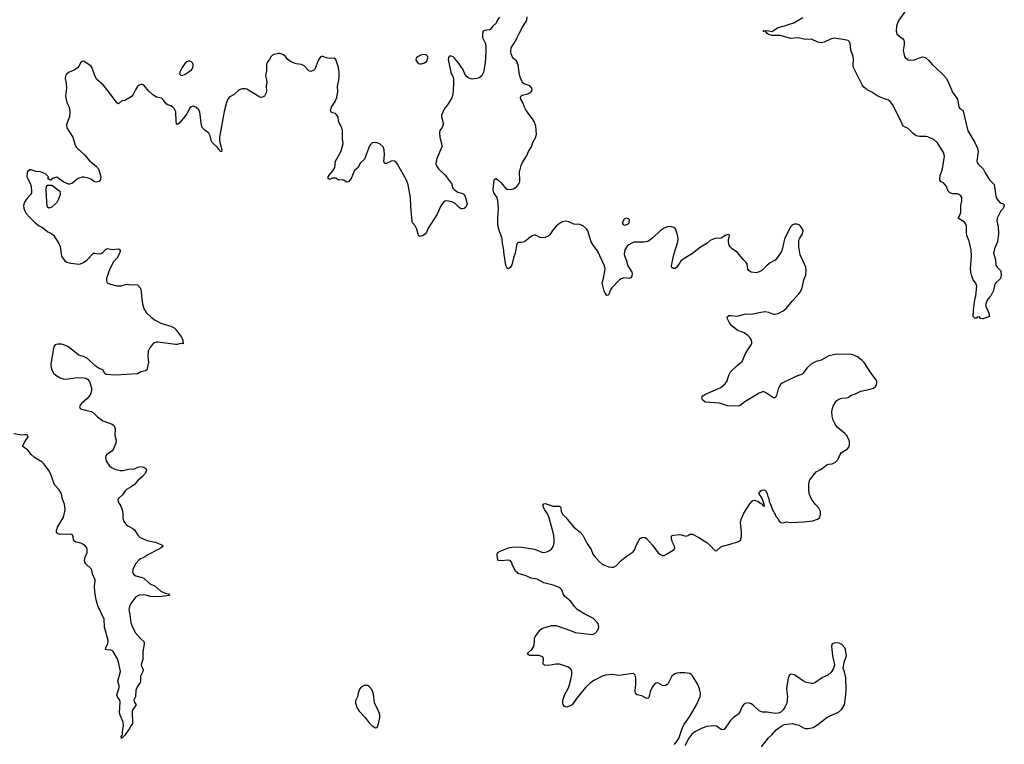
# Model space of a CAD drawing. Header units: inches. Extents: x 1771465 to 1971076, y 472029 to 643563.
# Tile 38 of 127: x 1797863 to 1810281, y 571032 to 580173. Entities that reach past the tile are written whole.
import ezdxf

# ---------------------------------------------------------------- set-up
doc = ezdxf.new("R2010")
doc.units = ezdxf.units.IN
doc.header["$MEASUREMENT"] = 0
for name, color, linetype in [('B7597', 7, 'Continuous'), ('B8507', 7, 'Continuous'), ('B8508', 7, 'Continuous'), ('B8517', 7, 'Continuous')]:
    doc.layers.add(name, color=color, linetype=linetype)

msp = doc.modelspace()

# ---------------------------------------------------------------- linework, layer by layer
at = {"layer": 'B7597', "color": 6, "elevation": 600}
for points in [[(1800000, 579041), (1799970, 578984), (1799930, 578930), (1799870, 578865), (1799850, 578853), (1799843, 578863), (1799838, 578890), (1799832, 579010), (1799810, 579055), (1799790, 579076), (1799770, 579088), (1799730, 579099), (1799710, 579110), (1799678, 579158), (1799650, 579182), (1799590, 579198), (1799544, 579224), (1799490, 579270), (1799450, 579324), (1799430, 579346), (1799414, 579354), (1799390, 579356), (1799370, 579349), (1799351, 579330), (1799323, 579290), (1799294, 579230), (1799270, 579201), (1799190, 579156), (1799150, 579149), (1799110, 579114), (1799090, 579126), (1799070, 579149), (1798981, 579270), (1798914, 579350), (1798838, 579418), (1798820, 579450), (1798774, 579570), (1798761, 579590), (1798690, 579639), (1798670, 579649), (1798650, 579648), (1798630, 579628), (1798615, 579590), (1798594, 579566), (1798550, 579535), (1798489, 579511), (1798453, 579487), (1798441, 579459), (1798438, 579430), (1798449, 579369), (1798452, 579310), (1798442, 579210), (1798457, 579130), (1798486, 579070), (1798496, 579010), (1798490, 578950), (1798455, 578850), (1798458, 578810), (1798533, 578690), (1798564, 578590), (1798581, 578561), (1798680, 578470), (1798749, 578389), (1798825, 578330), (1798859, 578290), (1798876, 578236), (1798885, 578190), (1798882, 578158), (1798866, 578134), (1798830, 578122), (1798806, 578126), (1798760, 578160), (1798719, 578179), (1798672, 578188), (1798650, 578187), (1798621, 578179), (1798594, 578166), (1798529, 578111), (1798490, 578099), (1798480, 578100), (1798422, 578122), (1798330, 578185), (1798284, 578176), (1798254, 578150), (1798246, 578150), (1798218, 578170), (1798226, 578190), (1798188, 578230), (1798126, 578254), (1798070, 578257), (1798010, 578281), (1797990, 578279), (1797959, 578250), (1797955, 578190), (1797964, 578164), (1797995, 578110), (1798007, 578070), (1798014, 578010), (1798011, 577989), (1798001, 577970), (1797959, 577921), (1797923, 577870), (1797911, 577830), (1797914, 577794), (1797923, 577770), (1797947, 577730), (1797990, 577679), (1798050, 577619), (1798110, 577571), (1798153, 577553), (1798218, 577498), (1798270, 577474), (1798290, 577457), (1798355, 577350), (1798372, 577312), (1798390, 577190), (1798430, 577136), (1798456, 577116), (1798510, 577101), (1798610, 577091), (1798630, 577093), (1798670, 577111), (1798710, 577139), (1798794, 577226), (1798810, 577230), (1798850, 577219), (1798890, 577224), (1798910, 577238), (1798945, 577275), (1798970, 577285), (1799030, 577273), (1799110, 577282), (1799130, 577271), (1799130, 577250), (1799105, 577190), (1799094, 577170), (1799044, 577116), (1798990, 577010), (1798960, 576910), (1798958, 576878), (1798963, 576863), (1798976, 576850), (1799010, 576835), (1799090, 576814), (1799143, 576817), (1799210, 576836), (1799270, 576827), (1799330, 576833), (1799350, 576827), (1799383, 576790), (1799390, 576772), (1799402, 576650), (1799413, 576590), (1799431, 576530), (1799460, 576480), (1799520, 576420), (1799570, 576382), (1799645, 576345), (1799710, 576322), (1799770, 576309), (1799810, 576285), (1799830, 576268), (1799904, 576170), (1799919, 576130), (1799922, 576102), (1799931, 576090), (1799915, 576085), (1799890, 576089), (1799850, 576076), (1799830, 576075), (1799610, 576107), (1799590, 576106), (1799549, 576091), (1799510, 576044), (1799484, 575990), (1799478, 575930), (1799487, 575850), (1799465, 575755), (1799450, 575743), (1799390, 575729), (1799350, 575707), (1799070, 575688), (1798956, 575696), (1798939, 575710), (1798910, 575755), (1798858, 575778), (1798810, 575809), (1798718, 575898), (1798670, 575924), (1798610, 575943), (1798470, 576050), (1798430, 576068), (1798390, 576078), (1798350, 576079), (1798325, 576075), (1798310, 576070), (1798296, 576050), (1798257, 575830), (1798256, 575810), (1798263, 575770), (1798290, 575715), (1798320, 575690), (1798375, 575655), (1798410, 575644), (1798450, 575638), (1798590, 575658), (1798674, 575654), (1798696, 575650), (1798719, 575639), (1798745, 575610), (1798769, 575530), (1798767, 575490), (1798756, 575450), (1798738, 575422), (1798710, 575390), (1798641, 575330), (1798626, 575310), (1798619, 575290), (1798621, 575281), (1798624, 575270), (1798641, 575261), (1798770, 575230), (1798794, 575214), (1798845, 575165), (1798910, 575113), (1799030, 575072), (1799054, 575050), (1799066, 575010), (1799064, 574930), (1799080, 574870), (1799077, 574830), (1799052, 574768), (1799030, 574733), (1798964, 574690), (1798948, 574670), (1798946, 574650), (1798954, 574610), (1798990, 574551), (1799023, 574523), (1799062, 574502), (1799130, 574487), (1799170, 574485), (1799235, 574505), (1799310, 574509), (1799354, 574530), (1799390, 574536), (1799431, 574530), (1799456, 574510), (1799461, 574490), (1799456, 574470), (1799444, 574450), (1799412, 574410), (1799357, 574363), (1799310, 574310), (1799270, 574281), (1799210, 574248), (1799194, 574230), (1799162, 574178), (1799117, 574143), (1799107, 574130), (1799102, 574110), (1799106, 574090), (1799138, 574038), (1799156, 573990), (1799164, 573950), (1799164, 573884), (1799171, 573851), (1799184, 573830), (1799206, 573806), (1799228, 573788), (1799290, 573753), (1799310, 573736), (1799353, 573670), (1799383, 573643), (1799470, 573604), (1799570, 573582), (1799658, 573550), (1799671, 573531), (1799646, 573510), (1799611, 573490), (1799478, 573422), (1799430, 573387), (1799389, 573371), (1799364, 573356), (1799330, 573312), (1799295, 573250), (1799284, 573210), (1799289, 573190), (1799306, 573170), (1799330, 573158), (1799410, 573136), (1799430, 573126), (1799502, 573062), (1799570, 573028), (1799643, 572963), (1799698, 572938), (1799738, 572930), (1799752, 572910), (1799650, 572895), (1799550, 572894), (1799510, 572898), (1799470, 572911), (1799430, 572917), (1799370, 572913), (1799329, 572891), (1799265, 572810), (1799247, 572770), (1799241, 572730), (1799243, 572710), (1799254, 572670), (1799265, 572570), (1799278, 572530), (1799321, 572441), (1799390, 572362), (1799430, 572330), (1799434, 572310), (1799431, 572270), (1799416, 572204), (1799418, 572102), (1799398, 572050), (1799396, 572030), (1799419, 571970), (1799418, 571950), (1799389, 571891), (1799388, 571830), (1799382, 571810), (1799343, 571757), (1799326, 571710), (1799324, 571630), (1799304, 571590), (1799307, 571570), (1799333, 571530), (1799289, 571471), (1799282, 571450), (1799281, 571410), (1799287, 571330), (1799285, 571290), (1799259, 571261), (1799247, 571230), (1799198, 571162), (1799190, 571142), (1799181, 571139), (1799147, 571107), (1799144, 571130), (1799150, 571142), (1799156, 571144), (1799160, 571160), (1799159, 571190), (1799172, 571270), (1799167, 571310), (1799130, 571399), (1799124, 571430), (1799132, 571570), (1799126, 571590), (1799095, 571630), (1799088, 571650), (1799116, 571750), (1799116, 571770), (1799100, 571830), (1799134, 571950), (1799115, 572050), (1799095, 572110), (1799044, 572204), (1799033, 572213), (1799019, 572219), (1798963, 572223), (1798947, 572230), (1798951, 572250), (1798977, 572303), (1798978, 572342), (1798935, 572510), (1798927, 572610), (1798850, 572778), (1798827, 572853), (1798811, 572950), (1798807, 573030), (1798816, 573090), (1798814, 573110), (1798786, 573166), (1798773, 573230), (1798765, 573245), (1798699, 573310), (1798685, 573330), (1798681, 573350), (1798688, 573392), (1798716, 573450), (1798716, 573490), (1798708, 573510), (1798692, 573532), (1798659, 573559), (1798633, 573570), (1798570, 573582), (1798553, 573593), (1798542, 573610), (1798539, 573650), (1798530, 573674), (1798503, 573683), (1798370, 573679), (1798340, 573690), (1798327, 573710), (1798326, 573730), (1798340, 573770), (1798413, 573890), (1798426, 573930), (1798437, 573990), (1798430, 574063), (1798404, 574124), (1798392, 574188), (1798384, 574210), (1798363, 574243), (1798304, 574304), (1798250, 574450), (1798230, 574486), (1798170, 574567), (1798145, 574590), (1798049, 574649), (1798006, 574690), (1797964, 574744), (1797904, 574790), (1797908, 574810), (1797930, 574850), (1797969, 574910), (1797961, 574930), (1797950, 574936), (1797930, 574938), (1797890, 574933), (1797790, 574947)], [(1800000, 579649), (1799990, 579649), (1799970, 579641), (1799950, 579624), (1799913, 579570), (1799881, 579510), (1799879, 579490), (1799894, 579474), (1799911, 579471), (1799950, 579485), (1800000, 579520)]]:
    msp.add_lwpolyline(points, dxfattribs=at)
msp.add_lwpolyline([(1798230, 577795), (1798215, 577810), (1798210, 577826), (1798204, 577870), (1798199, 578030), (1798203, 578070), (1798214, 578086), (1798270, 578087), (1798371, 578010), (1798373, 577970), (1798353, 577910), (1798330, 577869), (1798270, 577809)], close=True, dxfattribs=at)
at = {"layer": 'B8507', "color": 6}
for points, elevation in [([(1803702, 580000), (1803699, 579990), (1803699, 579970), (1803702, 579950), (1803731, 579890), (1803736, 579870), (1803741, 579830), (1803741, 579770), (1803733, 579630), (1803711, 579510), (1803693, 579467), (1803659, 579441), (1803630, 579430), (1803570, 579425), (1803520, 579440), (1803484, 579470), (1803453, 579550), (1803390, 579639), (1803345, 579690), (1803330, 579705), (1803310, 579715), (1803286, 579714), (1803270, 579698), (1803268, 579670), (1803301, 579510), (1803306, 579490), (1803321, 579470), (1803333, 579430), (1803336, 579370), (1803329, 579290), (1803328, 579230), (1803314, 579186), (1803268, 579110), (1803217, 579043), (1803185, 578970), (1803183, 578950), (1803198, 578890), (1803202, 578850), (1803190, 578815), (1803163, 578777), (1803156, 578744), (1803160, 578690), (1803184, 578610), (1803186, 578570), (1803129, 578430), (1803117, 578390), (1803113, 578350), (1803120, 578330), (1803146, 578290), (1803228, 578210), (1803293, 578130), (1803308, 578108), (1803328, 578050), (1803346, 578026), (1803390, 577998), (1803450, 577979), (1803470, 577965), (1803482, 577942), (1803505, 577850), (1803490, 577809), (1803470, 577793), (1803450, 577787), (1803430, 577789), (1803410, 577802), (1803355, 577855), (1803315, 577875), (1803250, 577890), (1803230, 577886), (1803208, 577872), (1803176, 577824), (1803130, 577721), (1803016, 577544), (1802990, 577482), (1802981, 577470), (1802950, 577449), (1802910, 577439), (1802895, 577450), (1802887, 577467), (1802871, 577531), (1802851, 577571), (1802819, 577610), (1802812, 577630), (1802795, 577815), (1802792, 577930), (1802763, 578090), (1802742, 578150), (1802630, 578349), (1802610, 578376), (1802590, 578390), (1802570, 578393), (1802550, 578390), (1802490, 578361), (1802470, 578361), (1802465, 578365), (1802456, 578390), (1802463, 578470), (1802462, 578530), (1802446, 578570), (1802410, 578605), (1802370, 578622), (1802350, 578624), (1802310, 578618), (1802290, 578605), (1802277, 578583), (1802210, 578413), (1802158, 578362), (1802130, 578310), (1802084, 578270), (1802042, 578170), (1802010, 578130), (1801990, 578122), (1801948, 578148), (1801930, 578152), (1801890, 578150), (1801850, 578174), (1801810, 578173), (1801770, 578157), (1801753, 578170), (1801755, 578190), (1801765, 578210), (1801813, 578267), (1801837, 578310), (1801848, 578390), (1801914, 578506), (1801943, 578610), (1801934, 578670), (1801933, 578773), (1801924, 578810), (1801886, 578890), (1801878, 578950), (1801848, 578988), (1801810, 578997), (1801790, 579007), (1801783, 579030), (1801795, 579070), (1801840, 579140), (1801862, 579190), (1801877, 579270), (1801870, 579330), (1801888, 579410), (1801893, 579450), (1801893, 579513), (1801885, 579570), (1801852, 579672), (1801830, 579689), (1801770, 579685), (1801730, 579691), (1801690, 579708), (1801670, 579710), (1801657, 579703), (1801632, 579668), (1801585, 579550), (1801569, 579531), (1801530, 579521), (1801510, 579530), (1801450, 579590), (1801416, 579610), (1801350, 579618), (1801283, 579643), (1801246, 579670), (1801216, 579710), (1801190, 579731), (1801150, 579747), (1801130, 579747), (1801070, 579735), (1801050, 579726), (1801030, 579704), (1801013, 579670), (1800990, 579641), (1800974, 579610), (1800975, 579530), (1800965, 579470), (1800981, 579390), (1800971, 579330), (1800974, 579274), (1800970, 579250), (1800949, 579210), (1800925, 579195), (1800910, 579192), (1800890, 579194), (1800730, 579297), (1800710, 579301), (1800670, 579300), (1800630, 579287), (1800568, 579230), (1800505, 579195), (1800488, 579172), (1800470, 579130), (1800444, 579016), (1800382, 578690), (1800384, 578644), (1800411, 578530), (1800410, 578505), (1800390, 578510), (1800377, 578537), (1800360, 578560), (1800290, 578623), (1800277, 578650), (1800264, 578710), (1800250, 578741), (1800198, 578778), (1800170, 578809), (1800160, 578830), (1800151, 578869), (1800134, 579010), (1800119, 579039), (1800084, 579070), (1800050, 579083), (1800025, 579075), (1800010, 579060), (1800000, 579041)], 600), ([(1806122, 571030), (1806175, 571105), (1806219, 571230), (1806241, 571279), (1806310, 571379), (1806353, 571450), (1806398, 571530), (1806446, 571634), (1806449, 571671), (1806437, 571730), (1806410, 571794), (1806350, 571896), (1806330, 571914), (1806310, 571924), (1806252, 571932), (1806190, 571935), (1806154, 571930), (1806130, 571921), (1806109, 571910), (1806088, 571890), (1806041, 571799), (1806030, 571786), (1806010, 571773), (1805990, 571770), (1805970, 571774), (1805910, 571806), (1805890, 571803), (1805870, 571791), (1805843, 571757), (1805819, 571710), (1805796, 571624), (1805790, 571615), (1805770, 571611), (1805710, 571645), (1805650, 571656), (1805631, 571671), (1805625, 571705), (1805634, 571790), (1805634, 571870), (1805625, 571905), (1805610, 571922), (1805590, 571926), (1805430, 571900), (1805330, 571912), (1805250, 571903), (1805210, 571891), (1805170, 571871), (1805105, 571835), (1805057, 571803), (1805005, 571755), (1804978, 571722), (1804885, 571610), (1804830, 571532), (1804770, 571501), (1804743, 571503), (1804730, 571513), (1804716, 571536), (1804712, 571552), (1804714, 571590), (1804733, 571650), (1804787, 571753), (1804816, 571850), (1804828, 571910), (1804826, 571950), (1804817, 571977), (1804806, 571990), (1804771, 572011), (1804670, 572043), (1804625, 572045), (1804533, 572027), (1804484, 572030), (1804470, 572039), (1804464, 572050), (1804470, 572110), (1804461, 572130), (1804450, 572138), (1804410, 572151), (1804294, 572154), (1804269, 572170), (1804281, 572190), (1804324, 572230), (1804346, 572270), (1804353, 572290), (1804357, 572330), (1804356, 572370), (1804364, 572390), (1804423, 572470), (1804450, 572491), (1804569, 572530), (1804630, 572529), (1804810, 572469), (1804870, 572444), (1805082, 572418), (1805118, 572430), (1805155, 572470), (1805168, 572510), (1805160, 572550), (1805146, 572570), (1805098, 572618), (1804990, 572675), (1804894, 572734), (1804861, 572770), (1804815, 572835), (1804758, 572878), (1804738, 572898), (1804718, 572930), (1804699, 572979), (1804670, 573009), (1804590, 573041), (1804472, 573070), (1804390, 573116), (1804310, 573130), (1804250, 573159), (1804148, 573188), (1804117, 573217), (1804093, 573270), (1804079, 573290), (1804065, 573330), (1804050, 573349), (1804010, 573357), (1803950, 573345), (1803902, 573350), (1803889, 573370), (1803887, 573430), (1803895, 573450), (1803921, 573470), (1804030, 573511), (1804090, 573525), (1804190, 573518), (1804330, 573498), (1804370, 573488), (1804450, 573455), (1804470, 573452), (1804510, 573460), (1804545, 573475), (1804570, 573492), (1804592, 573528), (1804604, 573570), (1804606, 573610), (1804599, 573670), (1804542, 573890), (1804519, 573939), (1804485, 573990), (1804467, 574030), (1804465, 574055), (1804473, 574067), (1804490, 574068), (1804590, 574035), (1804670, 574038), (1804682, 574030), (1804688, 574010), (1804692, 573970), (1804715, 573930), (1804750, 573895), (1804850, 573770), (1804930, 573710), (1804967, 573670), (1805018, 573570), (1805071, 573491), (1805093, 573430), (1805108, 573410), (1805170, 573338), (1805210, 573304), (1805290, 573273), (1805330, 573266), (1805352, 573268), (1805390, 573287), (1805450, 573350), (1805510, 573401), (1805600, 573460), (1805621, 573490), (1805635, 573530), (1805675, 573610), (1805690, 573629), (1805710, 573641), (1805730, 573645), (1805750, 573642), (1805770, 573630), (1805844, 573544), (1805911, 573451), (1805936, 573430), (1805970, 573413), (1805990, 573416), (1806030, 573433), (1806117, 573490), (1806124, 573510), (1806120, 573530), (1806093, 573590), (1806083, 573630), (1806084, 573656), (1806093, 573667), (1806108, 573672), (1806190, 573678), (1806270, 573657), (1806290, 573665), (1806317, 573683), (1806330, 573685), (1806350, 573681), (1806430, 573642), (1806530, 573580), (1806577, 573537), (1806630, 573475), (1806650, 573474), (1806702, 573518), (1806727, 573533), (1806824, 573556), (1806930, 573590), (1806952, 573608), (1806965, 573655), (1806966, 573710), (1806956, 573830), (1806962, 573870), (1806997, 573950), (1807070, 574066), (1807100, 574100), (1807110, 574107), (1807130, 574110), (1807176, 574096), (1807210, 574071), (1807226, 574066), (1807230, 574052), (1807246, 574046), (1807250, 574034), (1807258, 574042), (1807240, 574100), (1807221, 574141), (1807188, 574190), (1807190, 574211), (1807203, 574217), (1807209, 574230), (1807230, 574237), (1807250, 574241), (1807270, 574236), (1807274, 574230), (1807290, 574194), (1807297, 574157), (1807310, 574132), (1807314, 574094), (1807330, 574072), (1807361, 573981), (1807370, 573971), (1807382, 573942), (1807393, 573930), (1807396, 573916), (1807430, 573876), (1807436, 573850), (1807463, 573830), (1807490, 573825), (1807530, 573839), (1807590, 573832), (1807750, 573840), (1807867, 573853), (1807927, 573873), (1807949, 573891), (1807961, 573930), (1807964, 573970), (1807943, 574010), (1807899, 574059), (1807850, 574125), (1807825, 574185), (1807817, 574230), (1807816, 574304), (1807819, 574341), (1807829, 574370), (1807890, 574450), (1807910, 574470), (1807970, 574501), (1808042, 574558), (1808070, 574566), (1808110, 574570), (1808150, 574590), (1808185, 574630), (1808210, 574690), (1808224, 574710), (1808302, 574758), (1808320, 574780), (1808330, 574810), (1808329, 574850), (1808324, 574870), (1808291, 574930), (1808270, 574955), (1808173, 575033), (1808148, 575070), (1808123, 575123), (1808110, 575170), (1808107, 575230), (1808113, 575267), (1808123, 575297), (1808151, 575350), (1808169, 575371), (1808192, 575388), (1808230, 575400), (1808290, 575401), (1808310, 575408), (1808350, 575436), (1808405, 575455), (1808470, 575488), (1808589, 575511), (1808633, 575527), (1808661, 575550), (1808671, 575570), (1808674, 575590), (1808674, 575610), (1808666, 575630), (1808597, 575717), (1808515, 575850), (1808490, 575876), (1808430, 575919), (1808370, 575946), (1808330, 575955), (1808148, 575948), (1808070, 575934), (1807970, 575878), (1807910, 575862), (1807850, 575834), (1807790, 575777), (1807745, 575715), (1807730, 575703), (1807650, 575671), (1807481, 575590), (1807458, 575570), (1807444, 575550), (1807430, 575517), (1807408, 575432), (1807390, 575403), (1807370, 575401), (1807270, 575470), (1807250, 575478), (1807230, 575478), (1807190, 575461), (1807010, 575352), (1806950, 575305), (1806924, 575296), (1806790, 575302), (1806690, 575337), (1806510, 575350), (1806476, 575376), (1806466, 575410), (1806478, 575430), (1806513, 575450), (1806706, 575534), (1806760, 575580), (1806784, 575616), (1806805, 575690), (1806826, 575730), (1806912, 575810), (1806977, 575863), (1807021, 575970), (1807090, 576070), (1807096, 576090), (1807097, 576110), (1807091, 576130), (1807070, 576164), (1807047, 576190), (1807002, 576222), (1806910, 576258), (1806846, 576310), (1806816, 576350), (1806795, 576390), (1806787, 576410), (1806790, 576430), (1806810, 576440), (1806830, 576443), (1806910, 576434), (1807003, 576457), (1807110, 576461), (1807210, 576485), (1807270, 576491), (1807305, 576485), (1807370, 576460), (1807390, 576457), (1807430, 576467), (1807490, 576499), (1807530, 576532), (1807610, 576628), (1807690, 576713), (1807716, 576750), (1807732, 576790), (1807753, 576890), (1807778, 576950), (1807782, 577010), (1807776, 577050), (1807762, 577090), (1807706, 577206), (1807691, 577310), (1807691, 577390), (1807702, 577418), (1807736, 577470), (1807743, 577510), (1807737, 577530), (1807710, 577570), (1807690, 577585), (1807670, 577593), (1807630, 577594), (1807610, 577584), (1807590, 577563), (1807510, 577410), (1807484, 577290), (1807470, 577250), (1807418, 577170), (1807390, 577140), (1807330, 577107), (1807290, 577077), (1807224, 577010), (1807190, 576991), (1807150, 576981), (1807090, 576988), (1807065, 577005), (1807048, 577028), (1807037, 577090), (1807026, 577110), (1806990, 577145), (1806915, 577235), (1806850, 577283), (1806824, 577310), (1806811, 577330), (1806801, 577370), (1806803, 577397), (1806816, 577450), (1806810, 577461), (1806802, 577462), (1806770, 577453), (1806710, 577416), (1806630, 577414), (1806570, 577388), (1806528, 577350), (1806450, 577303), (1806350, 577223), (1806229, 577151), (1806198, 577122), (1806150, 577052), (1806130, 577035), (1806110, 577033), (1806088, 577048), (1806085, 577070), (1806113, 577210), (1806163, 577370), (1806167, 577410), (1806158, 577458), (1806133, 577533), (1806114, 577550), (1806070, 577563), (1806030, 577559), (1805990, 577544), (1805939, 577510), (1805850, 577422), (1805784, 577376), (1805735, 577365), (1805652, 577368), (1805610, 577365), (1805584, 577356), (1805545, 577335), (1805524, 577316), (1805495, 577270), (1805489, 577250), (1805488, 577210), (1805517, 577130), (1805531, 577070), (1805584, 576990), (1805588, 576970), (1805582, 576938), (1805570, 576918), (1805551, 576910), (1805483, 576917), (1805450, 576906), (1805427, 576893), (1805330, 576790), (1805315, 576765), (1805290, 576699), (1805270, 576693), (1805250, 576718), (1805235, 576750), (1805211, 576850), (1805232, 576928), (1805245, 577010), (1805246, 577030), (1805238, 577070), (1805150, 577256), (1805095, 577330), (1805071, 577371), (1805030, 577510), (1805010, 577536), (1804972, 577570), (1804930, 577589), (1804850, 577595), (1804790, 577622), (1804752, 577632), (1804710, 577625), (1804670, 577602), (1804630, 577569), (1804584, 577516), (1804550, 577460), (1804530, 577443), (1804490, 577426), (1804450, 577421), (1804427, 577427), (1804370, 577456), (1804350, 577457), (1804317, 577443), (1804228, 577372), (1804190, 577362), (1804150, 577363), (1804135, 577345), (1804112, 577228), (1804092, 577170), (1804070, 577079), (1804050, 577046), (1804030, 577029), (1804010, 577037), (1803993, 577073), (1803973, 577210), (1803967, 577290), (1803951, 577350), (1803948, 577410), (1803904, 577544), (1803894, 577590), (1803892, 577670), (1803901, 577790), (1803894, 577890), (1803883, 577930), (1803845, 577990), (1803833, 578030), (1803848, 578152), (1803857, 578163), (1803870, 578168), (1803890, 578159), (1803937, 578117), (1803990, 578047), (1804010, 578036), (1804050, 578033), (1804090, 578041), (1804133, 578070), (1804159, 578101), (1804171, 578130), (1804173, 578150), (1804165, 578250), (1804187, 578333), (1804204, 578370), (1804257, 578450), (1804282, 578510), (1804319, 578570), (1804337, 578623), (1804372, 578690), (1804380, 578730), (1804371, 578831), (1804350, 578890), (1804330, 578924), (1804250, 579026), (1804228, 579070), (1804210, 579130), (1804183, 579170), (1804178, 579190), (1804188, 579212), (1804199, 579221), (1804270, 579238), (1804306, 579254), (1804323, 579277), (1804327, 579290), (1804322, 579310), (1804297, 579337), (1804225, 579365), (1804210, 579375), (1804200, 579390), (1804176, 579450), (1804163, 579503), (1804149, 579610), (1804137, 579630), (1804133, 579650), (1804090, 579685), (1804080, 579700), (1804061, 579741), (1804056, 579770), (1804063, 579817), (1804120, 579910), (1804136, 579950), (1804163, 580000)], 600), ([(1810000, 576399), (1809982, 576402), (1809970, 576426), (1809938, 576422), (1809932, 576408), (1809910, 576408), (1809889, 576430), (1809892, 576510), (1809910, 576645), (1809923, 576690), (1809933, 576810), (1809921, 576850), (1809890, 576892), (1809870, 576937), (1809857, 576990), (1809853, 577030), (1809866, 577190), (1809863, 577270), (1809838, 577378), (1809810, 577452), (1809805, 577490), (1809804, 577570), (1809795, 577595), (1809779, 577619), (1809701, 577670), (1809726, 577714), (1809734, 577746), (1809731, 577830), (1809744, 577890), (1809744, 577930), (1809732, 577952), (1809709, 577969), (1809690, 577975), (1809630, 577978), (1809593, 577990), (1809572, 578012), (1809551, 578070), (1809537, 578090), (1809514, 578114), (1809483, 578130), (1809468, 578148), (1809466, 578170), (1809470, 578206), (1809503, 578290), (1809526, 578450), (1809516, 578496), (1809439, 578619), (1809396, 578656), (1809317, 578697), (1809290, 578701), (1809210, 578699), (1809170, 578710), (1809130, 578739), (1809070, 578802), (1809005, 578830), (1808982, 578890), (1808870, 579102), (1808842, 579142), (1808819, 579159), (1808770, 579173), (1808687, 579210), (1808610, 579259), (1808550, 579290), (1808510, 579321), (1808489, 579350), (1808377, 579570), (1808373, 579590), (1808380, 579670), (1808375, 579710), (1808345, 579790), (1808336, 579876), (1808330, 579893), (1808311, 579910), (1808250, 579925), (1808130, 579939), (1808090, 579927), (1808011, 579889), (1807970, 579882), (1807950, 579884), (1807928, 579890), (1807850, 579926), (1807770, 579924), (1807702, 579942), (1807670, 579945), (1807590, 579935), (1807453, 579973), (1807350, 579972), (1807304, 579990), (1807292, 580000)], 500), ([(1808924, 580000), (1808927, 579990), (1808997, 579937), (1809013, 579913), (1809018, 579898), (1809020, 579860), (1809006, 579786), (1809024, 579710), (1809036, 579690), (1809050, 579678), (1809070, 579668), (1809102, 579662), (1809150, 579667), (1809210, 579693), (1809250, 579703), (1809270, 579701), (1809290, 579692), (1809330, 579659), (1809370, 579608), (1809410, 579576), (1809510, 579478), (1809550, 579430), (1809578, 579378), (1809632, 579252), (1809675, 579195), (1809689, 579170), (1809700, 579130), (1809708, 579068), (1809723, 579050), (1809753, 579033), (1809761, 579021), (1809820, 578770), (1809910, 578623), (1809942, 578550), (1809950, 578510), (1809936, 578390), (1809940, 578370), (1809953, 578350), (1810000, 578305)], 500), ([(1800000, 579520), (1800030, 579540), (1800043, 579557), (1800053, 579587), (1800053, 579610), (1800044, 579630), (1800030, 579642), (1800010, 579649), (1800000, 579649)], 600), ([(1807219, 571001), (1807308, 571112), (1807350, 571151), (1807405, 571215), (1807438, 571242), (1807488, 571272), (1807510, 571282), (1807610, 571294), (1807650, 571281), (1807690, 571275), (1807750, 571238), (1807770, 571231), (1807810, 571231), (1807870, 571246), (1807930, 571283), (1808047, 571373), (1808190, 571439), (1808229, 571471), (1808265, 571530), (1808280, 571620), (1808288, 571710), (1808281, 571870), (1808265, 571945), (1808249, 571990), (1808261, 572070), (1808289, 572150), (1808277, 572230), (1808269, 572249), (1808232, 572292), (1808198, 572310), (1808147, 572313), (1808110, 572299), (1808102, 572270), (1808108, 572192), (1808114, 572150), (1808137, 572057), (1808140, 572030), (1808122, 571978), (1808098, 571942), (1808055, 571905), (1807990, 571873), (1807890, 571807), (1807870, 571800), (1807850, 571799), (1807775, 571815), (1807735, 571835), (1807690, 571871), (1807630, 571910), (1807590, 571919), (1807574, 571910), (1807555, 571865), (1807538, 571770), (1807536, 571730), (1807545, 571630), (1807537, 571550), (1807519, 571510), (1807492, 571468), (1807462, 571438), (1807430, 571425), (1807390, 571420), (1807290, 571437), (1807230, 571439), (1807190, 571456), (1807111, 571530), (1807090, 571542), (1807050, 571554), (1807013, 571547), (1806990, 571531), (1806975, 571510), (1806938, 571422), (1806918, 571402), (1806870, 571374), (1806826, 571334), (1806750, 571220), (1806730, 571214), (1806710, 571220), (1806650, 571260), (1806610, 571267), (1806530, 571257), (1806470, 571236), (1806386, 571194), (1806341, 571159), (1806304, 571110), (1806250, 571014)], 600)]:
    msp.add_lwpolyline(points, dxfattribs=dict(at, elevation=elevation))
for points, elevation in [([(1802953, 579733), (1802930, 579729), (1802890, 579710), (1802865, 579690), (1802858, 579670), (1802861, 579661), (1802870, 579644), (1802890, 579622), (1802910, 579615), (1802930, 579616), (1802970, 579628), (1802997, 579650), (1803012, 579690), (1803009, 579710), (1802990, 579729)], 600), ([(1805512, 577668), (1805485, 577655), (1805462, 577610), (1805474, 577590), (1805490, 577582), (1805510, 577585), (1805530, 577592), (1805549, 577611), (1805554, 577650), (1805540, 577660)], 600), ([(1802250, 571772), (1802208, 571772), (1802170, 571753), (1802150, 571729), (1802130, 571678), (1802122, 571630), (1802100, 571580), (1802099, 571550), (1802121, 571490), (1802144, 571450), (1802219, 571370), (1802270, 571301), (1802310, 571265), (1802350, 571238), (1802370, 571245), (1802390, 571292), (1802405, 571370), (1802404, 571410), (1802381, 571470), (1802339, 571550), (1802324, 571670), (1802303, 571723), (1802270, 571763)], 700)]:
    msp.add_lwpolyline(points, close=True, dxfattribs=dict(at, elevation=elevation))
at = {"layer": 'B8508', "color": 6}
for points, elevation in [([(1809035, 580285), (1808952, 580168), (1808933, 580130), (1808922, 580090), (1808916, 580030), (1808924, 580000)], 500), ([(1803914, 580206), (1803889, 580171), (1803871, 580129), (1803831, 580090), (1803798, 580050), (1803790, 580044), (1803730, 580037), (1803710, 580028), (1803702, 580000)], 600), ([(1804163, 580000), (1804203, 580077), (1804251, 580149), (1804259, 580170), (1804264, 580210)], 600), ([(1807292, 580000), (1807281, 580010), (1807270, 580029), (1807250, 580025), (1807238, 580030), (1807250, 580036), (1807270, 580031), (1807290, 580036), (1807350, 580025), (1807430, 580075), (1807510, 580094), (1807570, 580119), (1807627, 580133), (1807738, 580202)], 500)]:
    msp.add_lwpolyline(points, dxfattribs=dict(at, elevation=elevation))
at = {"layer": 'B8517', "color": 6, "elevation": 500}
msp.add_lwpolyline([(1810000, 578305), (1810016, 578290), (1810041, 578241), (1810095, 578155), (1810153, 578093), (1810175, 577950), (1810183, 577923), (1810198, 577898), (1810230, 577862), (1810271, 577851), (1810281, 577830), (1810267, 577790), (1810239, 577761), (1810189, 577670), (1810187, 577630), (1810204, 577570), (1810208, 577470), (1810194, 577370), (1810156, 577284), (1810146, 577230), (1810170, 577150), (1810176, 577076), (1810190, 577050), (1810231, 577010), (1810238, 576998), (1810241, 576950), (1810231, 576910), (1810218, 576890), (1810180, 576860), (1810163, 576837), (1810145, 576755), (1810111, 576690), (1810091, 576669), (1810066, 576634), (1810045, 576570), (1810055, 576535), (1810070, 576512), (1810086, 576470), (1810094, 576430), (1810010, 576398), (1810000, 576399)], dxfattribs=at)

doc.saveas('drawing.dxf')
